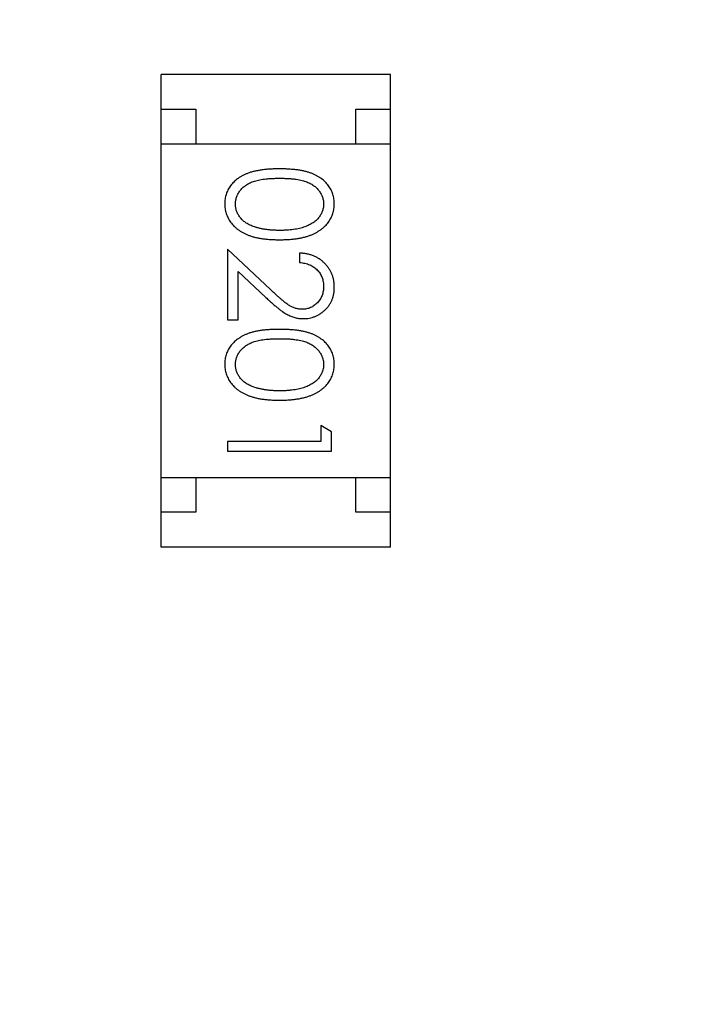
# Model space of a CAD drawing. Header units: millimetres. Extents: x 563 to 681, y 173 to 284.
# Tile 157 of 167: x 670.887 to 671.868, y 245.251 to 246.668. Entities that reach past the tile are written whole.
import ezdxf

# ---------------------------------------------------------------- set-up
doc = ezdxf.new("R2010")
doc.units = ezdxf.units.MM
doc.header["$LTSCALE"] = 30.734
doc.header["$PDMODE"] = 3
doc.header["$PDSIZE"] = 0.3125
doc.layers.get('0').update_dxf_attribs({"linetype": 'CONTINUOUS'})
doc.layers.get('Defpoints').update_dxf_attribs({"linetype": 'CONTINUOUS'})
doc.layers.add('dim', color=6, linetype='CONTINUOUS', lineweight=9)
doc.styles.add('Verdana', font='verdana.ttf', dxfattribs={"height": 2.5})
doc.dimstyles.new('aaaaaaaa 3.0', dxfattribs={"dimtxt": 2.5, "dimasz": 1.5, "dimexe": 1.25, "dimexo": 0.625, "dimtad": 1, "dimdec": 1, "dimzin": 9, "dimdsep": 46, "dimtxsty": 'Verdana', "dimcen": 0, "dimazin": 0, "dimtfac": 1, "dimtofl": 0, "dimtmove": 0, "dimatfit": 3, "dimfxl": 1, "dimlwd": 25, "dimlwe": 25, "dimarcsym": 0})

# ---------------------------------------------------------------- blocks, each defined once
blk = doc.blocks.new('*D27')
at = {"layer": 'Defpoints', "color": 0}
for p in [(660.2556, 251.4725), (681.4555, 245.3339), (681.4555, 238.0033)]:
    blk.add_point(p, dxfattribs=at)
at = {"layer": 'dim', "color": 0, "lineweight": 25}
for p, q in [((660.2556, 250.8475), (660.2556, 236.7533)), ((681.4555, 244.7089), (681.4555, 236.7533)), ((661.7556, 238.0033), (679.9555, 238.0033))]:
    blk.add_line(p, q, dxfattribs=at)
at = {"layer": 'dim', "color": 0}
for points in [[(661.7556, 238.2533), (661.7556, 237.7533), (660.2556, 238.0033)], [(679.9555, 237.7533), (679.9555, 238.2533), (681.4555, 238.0033)]]:
    blk.add_solid(points, dxfattribs=at)
at = {"layer": 'dim', "color": 0, "insert": (670.8555, 239.9043), "char_height": 2.5, "attachment_point": 5, "style": 'Verdana'}
blk.add_mtext('21.2', dxfattribs=at)

msp = doc.modelspace()

# ---------------------------------------------------------------- linework, layer by layer
at = {"linetype": 'Continuous'}
for p, q in [((671.4204, 246.5889), (671.0904, 246.5889)), ((671.0904, 245.9089), (671.0904, 246.5889)), ((671.4204, 245.9089), (671.4204, 246.5889)), ((671.0904, 246.5389), (671.1404, 246.5389)), ((671.1404, 246.5389), (671.1404, 246.4889)), ((671.3704, 246.5389), (671.4204, 246.5389)), ((671.3704, 246.4889), (671.3704, 246.5389)), ((671.0904, 246.4889), (671.4204, 246.4889)), ((671.2478, 246.2793), (671.1857, 246.3375)), ((671.1857, 246.3375), (671.1857, 246.2356)), ((671.2895, 246.3317), (671.2895, 246.3183)), ((671.2011, 246.3054), (671.2411, 246.2679)), ((671.2011, 246.2356), (671.2011, 246.3054)), ((671.1857, 246.2356), (671.2011, 246.2356)), ((671.3357, 246.0749), (671.3203, 246.0837)), ((671.3203, 246.0837), (671.3203, 246.0606)), ((671.3357, 246.0471), (671.3357, 246.0749)), ((671.3203, 246.0606), (671.1857, 246.0606)), ((671.1857, 246.0606), (671.1857, 246.0471)), ((671.1857, 246.0471), (671.3357, 246.0471)), ((671.0904, 246.0089), (671.4204, 246.0089)), ((671.1404, 246.0089), (671.1404, 245.9589)), ((671.3704, 245.9589), (671.3704, 246.0089)), ((671.1404, 245.9589), (671.0904, 245.9589)), ((671.4204, 245.9589), (671.3704, 245.9589)), ((671.4204, 245.9089), (671.0904, 245.9089))]:
    msp.add_line(p, q, dxfattribs=at)
for points, knots in [([(671.2606, 246.4529), (671.2582, 246.4529), (671.2536, 246.4529), (671.2468, 246.4526), (671.2405, 246.4521), (671.2345, 246.4513), (671.229, 246.4504), (671.2238, 246.4494), (671.2191, 246.4481), (671.2148, 246.4465), (671.2108, 246.4448), (671.2071, 246.443), (671.2036, 246.441), (671.2004, 246.4388), (671.1974, 246.4365), (671.1947, 246.434), (671.1923, 246.4314), (671.1901, 246.4286), (671.1881, 246.4257), (671.1865, 246.4226), (671.185, 246.4195), (671.1839, 246.4163), (671.183, 246.4131), (671.1823, 246.4097), (671.1819, 246.4063), (671.1819, 246.4039), (671.1818, 246.4027)], [0, 0, 0, 0, 0.068113, 0.132564, 0.193427, 0.250218, 0.303569, 0.353576, 0.400235, 0.443586, 0.484619, 0.524292, 0.56238, 0.599049, 0.63494, 0.669782, 0.704009, 0.737842, 0.771098, 0.803896, 0.836415, 0.868639, 0.900715, 0.933378, 0.966213, 1, 1, 1, 1]), ([(671.1972, 246.4023), (671.1973, 246.4039), (671.1975, 246.4073), (671.1988, 246.4121), (671.2008, 246.4169), (671.2032, 246.4206), (671.2055, 246.4235), (671.2074, 246.4255), (671.2096, 246.4274), (671.2119, 246.4292), (671.2144, 246.4308), (671.2171, 246.4323), (671.22, 246.4337), (671.2231, 246.4349), (671.2266, 246.436), (671.2303, 246.4369), (671.2345, 246.4377), (671.239, 246.4384), (671.2439, 246.4388), (671.2491, 246.4392), (671.2548, 246.4394), (671.2587, 246.4394), (671.2607, 246.4394)], [0, 0, 0, 0, 0.060034, 0.120278, 0.182348, 0.247919, 0.281641, 0.315701, 0.350322, 0.385703, 0.421819, 0.459196, 0.497866, 0.538301, 0.58121, 0.628183, 0.679403, 0.734699, 0.794074, 0.858416, 0.927049, 1, 1, 1, 1]), ([(671.3395, 246.4027), (671.3395, 246.4039), (671.3395, 246.4063), (671.3391, 246.4097), (671.3384, 246.4131), (671.3375, 246.4164), (671.3363, 246.4196), (671.3348, 246.4227), (671.3331, 246.4257), (671.3312, 246.4287), (671.329, 246.4315), (671.3265, 246.4342), (671.3238, 246.4366), (671.3208, 246.439), (671.3176, 246.4411), (671.3142, 246.4431), (671.3105, 246.445), (671.3065, 246.4466), (671.3022, 246.4481), (671.2975, 246.4494), (671.2924, 246.4505), (671.2868, 246.4514), (671.2809, 246.452), (671.2745, 246.4526), (671.2677, 246.4529), (671.263, 246.4529), (671.2606, 246.4529)], [0, 0, 0, 0, 0.033742, 0.066533, 0.099153, 0.13154, 0.164087, 0.196563, 0.229707, 0.263315, 0.297504, 0.331686, 0.366482, 0.4021, 0.438958, 0.476748, 0.515985, 0.556589, 0.599519, 0.645765, 0.695487, 0.748721, 0.805687, 0.866754, 0.931405, 1, 1, 1, 1]), ([(671.2607, 246.4394), (671.2627, 246.4394), (671.2666, 246.4394), (671.2723, 246.4392), (671.2775, 246.4388), (671.2824, 246.4383), (671.287, 246.4377), (671.2911, 246.4369), (671.2949, 246.436), (671.2983, 246.4349), (671.3014, 246.4336), (671.3043, 246.4323), (671.307, 246.4308), (671.3095, 246.4291), (671.3118, 246.4274), (671.314, 246.4255), (671.3159, 246.4235), (671.3182, 246.4206), (671.3205, 246.4169), (671.3226, 246.4122), (671.3239, 246.4073), (671.3241, 246.404), (671.3241, 246.4023)], [0, 0, 0, 0, 0.073302, 0.142286, 0.206253, 0.266017, 0.321612, 0.372532, 0.419497, 0.462398, 0.502825, 0.541489, 0.579034, 0.615143, 0.650298, 0.684912, 0.718701, 0.752189, 0.817245, 0.879117, 0.939613, 1, 1, 1, 1]), ([(671.1818, 246.4027), (671.1819, 246.4016), (671.1819, 246.3992), (671.1823, 246.3957), (671.183, 246.3922), (671.1839, 246.3889), (671.1851, 246.3856), (671.1866, 246.3824), (671.1883, 246.3793), (671.1903, 246.3763), (671.1926, 246.3734), (671.1951, 246.3707), (671.1979, 246.3681), (671.2009, 246.3657), (671.2042, 246.3634), (671.2078, 246.3614), (671.2116, 246.3594), (671.2157, 246.3577), (671.22, 246.356), (671.2248, 246.3547), (671.2299, 246.3536), (671.2353, 246.3526), (671.2411, 246.3519), (671.2473, 246.3513), (671.2539, 246.3511), (671.2583, 246.351), (671.2606, 246.351)], [0, 0, 0, 0, 0.033824, 0.067298, 0.10028, 0.133019, 0.165736, 0.198792, 0.232372, 0.266409, 0.301016, 0.336196, 0.371972, 0.408574, 0.446394, 0.485225, 0.525372, 0.567224, 0.611081, 0.65775, 0.70702, 0.759235, 0.814484, 0.873227, 0.934937, 1, 1, 1, 1]), ([(671.223, 246.3701), (671.2219, 246.3705), (671.2199, 246.3713), (671.2169, 246.3726), (671.2142, 246.3741), (671.2117, 246.3757), (671.2094, 246.3774), (671.2072, 246.3793), (671.2053, 246.3813), (671.2031, 246.3841), (671.2007, 246.3878), (671.1987, 246.3925), (671.1974, 246.3973), (671.1973, 246.4006), (671.1972, 246.4023)], [0, 0, 0, 0, 0.075949, 0.148549, 0.218996, 0.286119, 0.351826, 0.416074, 0.478265, 0.540325, 0.660405, 0.774606, 0.887187, 1, 1, 1, 1]), ([(671.2606, 246.351), (671.2629, 246.351), (671.2674, 246.3511), (671.274, 246.3513), (671.2802, 246.3519), (671.286, 246.3526), (671.2915, 246.3536), (671.2966, 246.3547), (671.3014, 246.3562), (671.3058, 246.3577), (671.3099, 246.3596), (671.3137, 246.3615), (671.3173, 246.3636), (671.3206, 246.3658), (671.3236, 246.3683), (671.3264, 246.3708), (671.3289, 246.3735), (671.3311, 246.3764), (671.3331, 246.3794), (671.3348, 246.3825), (671.3363, 246.3857), (671.3375, 246.3889), (671.3384, 246.3923), (671.3391, 246.3957), (671.3395, 246.3992), (671.3395, 246.4016), (671.3395, 246.4027)], [0, 0, 0, 0, 0.065278, 0.127205, 0.186168, 0.241675, 0.294115, 0.343609, 0.390387, 0.434463, 0.476646, 0.517002, 0.555936, 0.593716, 0.630057, 0.665601, 0.700745, 0.734917, 0.768681, 0.802087, 0.834849, 0.867433, 0.900138, 0.932806, 0.966212, 1, 1, 1, 1]), ([(671.3241, 246.4023), (671.3241, 246.4007), (671.3239, 246.3974), (671.3226, 246.3925), (671.3205, 246.3879), (671.3182, 246.3841), (671.3159, 246.3812), (671.3139, 246.3792), (671.3116, 246.3772), (671.3092, 246.3754), (671.3064, 246.3738), (671.3035, 246.3722), (671.3003, 246.3707), (671.2969, 246.3694), (671.2932, 246.3683), (671.2893, 246.3672), (671.2852, 246.3664), (671.2807, 246.3656), (671.2761, 246.3651), (671.2712, 246.3647), (671.266, 246.3645), (671.2625, 246.3645), (671.2607, 246.3644)], [0, 0, 0, 0, 0.059689, 0.119507, 0.181075, 0.246162, 0.279894, 0.314468, 0.350403, 0.387474, 0.426147, 0.466624, 0.508745, 0.553328, 0.600058, 0.649177, 0.700552, 0.754894, 0.811825, 0.871514, 0.934319, 1, 1, 1, 1]), ([(671.2607, 246.3644), (671.2589, 246.3645), (671.2553, 246.3645), (671.2501, 246.3648), (671.2451, 246.3652), (671.2403, 246.3658), (671.2357, 246.3666), (671.2312, 246.3676), (671.227, 246.3687), (671.2243, 246.3697), (671.223, 246.3701)], [0, 0, 0, 0, 0.141157, 0.277773, 0.409244, 0.535676, 0.657497, 0.775458, 0.889412, 1, 1, 1, 1]), ([(671.3395, 246.2828), (671.3395, 246.2845), (671.3394, 246.2878), (671.3387, 246.2926), (671.3376, 246.2973), (671.3361, 246.3017), (671.3341, 246.3059), (671.3317, 246.3099), (671.3288, 246.3137), (671.3255, 246.3173), (671.3219, 246.3206), (671.318, 246.3234), (671.3138, 246.3259), (671.3094, 246.3279), (671.3048, 246.3295), (671.2999, 246.3307), (671.2948, 246.3315), (671.2913, 246.3317), (671.2895, 246.3317)], [0, 0, 0, 0, 0.06445, 0.126725, 0.187421, 0.247417, 0.306749, 0.366595, 0.427749, 0.490235, 0.553031, 0.614805, 0.676505, 0.738096, 0.801021, 0.864897, 0.931209, 1, 1, 1, 1]), ([(671.2895, 246.3183), (671.2909, 246.3182), (671.2935, 246.3179), (671.2972, 246.3172), (671.3008, 246.3162), (671.3041, 246.315), (671.3072, 246.3135), (671.3101, 246.3117), (671.3127, 246.3097), (671.3151, 246.3075), (671.3172, 246.305), (671.3191, 246.3024), (671.3206, 246.2996), (671.3219, 246.2967), (671.3229, 246.2936), (671.3236, 246.2904), (671.324, 246.287), (671.3241, 246.2847), (671.3241, 246.2835)], [0, 0, 0, 0, 0.073648, 0.143686, 0.210962, 0.275557, 0.338064, 0.399311, 0.4594, 0.51934, 0.579024, 0.637809, 0.695959, 0.754122, 0.813113, 0.873453, 0.935561, 1, 1, 1, 1]), ([(671.3241, 246.2835), (671.3241, 246.2824), (671.3241, 246.2802), (671.3236, 246.277), (671.3229, 246.2739), (671.3219, 246.2709), (671.3207, 246.2681), (671.3191, 246.2654), (671.3173, 246.2628), (671.3152, 246.2604), (671.3129, 246.2582), (671.3105, 246.2563), (671.308, 246.2546), (671.3053, 246.2533), (671.3026, 246.2522), (671.2997, 246.2515), (671.2968, 246.2511), (671.2948, 246.251), (671.2937, 246.251)], [0, 0, 0, 0, 0.068027, 0.133505, 0.19695, 0.26027, 0.322741, 0.384982, 0.448465, 0.513424, 0.578224, 0.640011, 0.700094, 0.760067, 0.819012, 0.877878, 0.938035, 1, 1, 1, 1]), ([(671.2937, 246.251), (671.2921, 246.251), (671.2889, 246.2512), (671.2841, 246.2522), (671.2794, 246.2539), (671.2756, 246.2559), (671.2725, 246.2579), (671.2698, 246.2598), (671.2669, 246.2622), (671.2636, 246.2648), (671.2601, 246.2679), (671.2562, 246.2714), (671.2521, 246.2752), (671.2492, 246.2779), (671.2478, 246.2793)], [0, 0, 0, 0, 0.088014, 0.174976, 0.2638, 0.355443, 0.406413, 0.465519, 0.533076, 0.609353, 0.693899, 0.787171, 0.889197, 1, 1, 1, 1]), ([(671.2949, 246.2375), (671.2964, 246.2376), (671.2993, 246.2376), (671.3036, 246.2382), (671.3078, 246.2392), (671.3118, 246.2406), (671.3157, 246.2424), (671.3194, 246.2445), (671.3229, 246.2471), (671.3263, 246.25), (671.3294, 246.2532), (671.3321, 246.2568), (671.3344, 246.2605), (671.3363, 246.2645), (671.3377, 246.2687), (671.3388, 246.2732), (671.3394, 246.278), (671.3395, 246.2812), (671.3395, 246.2828)], [0, 0, 0, 0, 0.06271, 0.123347, 0.183401, 0.242828, 0.302097, 0.36242, 0.423725, 0.487032, 0.550491, 0.612709, 0.674265, 0.73617, 0.799211, 0.863483, 0.930525, 1, 1, 1, 1]), ([(671.2411, 246.2679), (671.2427, 246.2664), (671.2456, 246.2637), (671.25, 246.2597), (671.2541, 246.2562), (671.258, 246.253), (671.2616, 246.2501), (671.265, 246.2476), (671.2681, 246.2455), (671.272, 246.2432), (671.2767, 246.2409), (671.2826, 246.239), (671.2887, 246.2377), (671.2928, 246.2376), (671.2949, 246.2375)], [0, 0, 0, 0, 0.09953, 0.192079, 0.277712, 0.357454, 0.429648, 0.495771, 0.555538, 0.608657, 0.707578, 0.804328, 0.901298, 1, 1, 1, 1]), ([(671.2606, 246.2221), (671.2582, 246.2221), (671.2536, 246.2221), (671.2468, 246.2218), (671.2405, 246.2213), (671.2345, 246.2206), (671.229, 246.2197), (671.2238, 246.2186), (671.2191, 246.2173), (671.2148, 246.2158), (671.2108, 246.2141), (671.2071, 246.2122), (671.2036, 246.2102), (671.2004, 246.208), (671.1974, 246.2057), (671.1947, 246.2033), (671.1923, 246.2006), (671.1901, 246.1978), (671.1881, 246.1949), (671.1865, 246.1919), (671.185, 246.1888), (671.1839, 246.1856), (671.183, 246.1823), (671.1823, 246.179), (671.1819, 246.1755), (671.1819, 246.1732), (671.1818, 246.172)], [0, 0, 0, 0, 0.068113, 0.132564, 0.193427, 0.250218, 0.303569, 0.353576, 0.400235, 0.443586, 0.484619, 0.524292, 0.56238, 0.599049, 0.63494, 0.669782, 0.704009, 0.737842, 0.771098, 0.803896, 0.836415, 0.868639, 0.900715, 0.933378, 0.966213, 1, 1, 1, 1]), ([(671.3395, 246.172), (671.3395, 246.1732), (671.3395, 246.1755), (671.3391, 246.179), (671.3384, 246.1823), (671.3375, 246.1856), (671.3363, 246.1888), (671.3348, 246.1919), (671.3331, 246.195), (671.3312, 246.1979), (671.329, 246.2007), (671.3265, 246.2034), (671.3238, 246.2059), (671.3208, 246.2082), (671.3176, 246.2103), (671.3142, 246.2124), (671.3105, 246.2142), (671.3065, 246.2159), (671.3022, 246.2173), (671.2975, 246.2186), (671.2924, 246.2197), (671.2868, 246.2206), (671.2809, 246.2213), (671.2745, 246.2218), (671.2677, 246.2221), (671.263, 246.2221), (671.2606, 246.2221)], [0, 0, 0, 0, 0.033742, 0.066533, 0.099153, 0.13154, 0.164087, 0.196563, 0.229707, 0.263315, 0.297504, 0.331686, 0.366482, 0.4021, 0.438958, 0.476748, 0.515985, 0.556589, 0.599519, 0.645765, 0.695487, 0.748721, 0.805687, 0.866754, 0.931405, 1, 1, 1, 1]), ([(671.1972, 246.1715), (671.1973, 246.1732), (671.1975, 246.1765), (671.1988, 246.1814), (671.2008, 246.1861), (671.2032, 246.1899), (671.2055, 246.1927), (671.2074, 246.1948), (671.2096, 246.1967), (671.2119, 246.1984), (671.2144, 246.2001), (671.2171, 246.2015), (671.22, 246.2029), (671.2231, 246.2041), (671.2266, 246.2052), (671.2303, 246.2061), (671.2345, 246.2069), (671.239, 246.2076), (671.2439, 246.208), (671.2491, 246.2084), (671.2548, 246.2087), (671.2587, 246.2087), (671.2607, 246.2087)], [0, 0, 0, 0, 0.060034, 0.120278, 0.182348, 0.247919, 0.281641, 0.315701, 0.350322, 0.385703, 0.421819, 0.459196, 0.497866, 0.538301, 0.58121, 0.628183, 0.679403, 0.734699, 0.794074, 0.858416, 0.927049, 1, 1, 1, 1]), ([(671.2607, 246.2087), (671.2627, 246.2087), (671.2666, 246.2087), (671.2723, 246.2084), (671.2775, 246.2081), (671.2824, 246.2075), (671.287, 246.2069), (671.2911, 246.2061), (671.2949, 246.2052), (671.2983, 246.2041), (671.3014, 246.2029), (671.3043, 246.2015), (671.307, 246.2), (671.3095, 246.1984), (671.3118, 246.1966), (671.314, 246.1947), (671.3159, 246.1927), (671.3182, 246.1899), (671.3205, 246.1861), (671.3226, 246.1814), (671.3239, 246.1765), (671.3241, 246.1732), (671.3241, 246.1715)], [0, 0, 0, 0, 0.073302, 0.142286, 0.206253, 0.266017, 0.321612, 0.372532, 0.419497, 0.462398, 0.502825, 0.541489, 0.579034, 0.615143, 0.650298, 0.684912, 0.718701, 0.752189, 0.817245, 0.879117, 0.939613, 1, 1, 1, 1]), ([(671.1818, 246.172), (671.1819, 246.1708), (671.1819, 246.1684), (671.1823, 246.1649), (671.183, 246.1615), (671.1839, 246.1581), (671.1851, 246.1549), (671.1866, 246.1517), (671.1883, 246.1486), (671.1903, 246.1456), (671.1926, 246.1427), (671.1951, 246.1399), (671.1979, 246.1373), (671.2009, 246.1349), (671.2042, 246.1327), (671.2078, 246.1306), (671.2116, 246.1287), (671.2157, 246.1269), (671.22, 246.1253), (671.2248, 246.124), (671.2299, 246.1228), (671.2353, 246.1218), (671.2411, 246.1211), (671.2473, 246.1206), (671.2539, 246.1203), (671.2583, 246.1202), (671.2606, 246.1202)], [0, 0, 0, 0, 0.033824, 0.067298, 0.10028, 0.133019, 0.165736, 0.198792, 0.232372, 0.266409, 0.301016, 0.336196, 0.371972, 0.408574, 0.446394, 0.485225, 0.525372, 0.567224, 0.611081, 0.65775, 0.70702, 0.759235, 0.814484, 0.873227, 0.934937, 1, 1, 1, 1]), ([(671.223, 246.1393), (671.2219, 246.1397), (671.2199, 246.1405), (671.2169, 246.1418), (671.2142, 246.1433), (671.2117, 246.1449), (671.2094, 246.1466), (671.2072, 246.1485), (671.2053, 246.1505), (671.2031, 246.1533), (671.2007, 246.157), (671.1987, 246.1617), (671.1974, 246.1665), (671.1973, 246.1699), (671.1972, 246.1715)], [0, 0, 0, 0, 0.075949, 0.148549, 0.218996, 0.286119, 0.351826, 0.416074, 0.478265, 0.540325, 0.660405, 0.774606, 0.887187, 1, 1, 1, 1]), ([(671.2606, 246.1202), (671.2629, 246.1202), (671.2674, 246.1203), (671.274, 246.1206), (671.2802, 246.1211), (671.286, 246.1219), (671.2915, 246.1228), (671.2966, 246.124), (671.3014, 246.1254), (671.3058, 246.127), (671.3099, 246.1288), (671.3137, 246.1307), (671.3173, 246.1328), (671.3206, 246.1351), (671.3236, 246.1375), (671.3264, 246.1401), (671.3289, 246.1428), (671.3311, 246.1457), (671.3331, 246.1486), (671.3348, 246.1517), (671.3363, 246.1549), (671.3375, 246.1581), (671.3384, 246.1615), (671.3391, 246.1649), (671.3395, 246.1684), (671.3395, 246.1708), (671.3395, 246.172)], [0, 0, 0, 0, 0.065278, 0.127205, 0.186168, 0.241675, 0.294115, 0.343609, 0.390387, 0.434463, 0.476646, 0.517002, 0.555936, 0.593716, 0.630057, 0.665601, 0.700745, 0.734917, 0.768681, 0.802087, 0.834849, 0.867433, 0.900138, 0.932806, 0.966212, 1, 1, 1, 1]), ([(671.3241, 246.1715), (671.3241, 246.1699), (671.3239, 246.1666), (671.3226, 246.1618), (671.3205, 246.1571), (671.3182, 246.1533), (671.3159, 246.1505), (671.3139, 246.1484), (671.3116, 246.1465), (671.3092, 246.1447), (671.3064, 246.143), (671.3035, 246.1414), (671.3003, 246.14), (671.2969, 246.1387), (671.2932, 246.1375), (671.2893, 246.1364), (671.2852, 246.1356), (671.2807, 246.1349), (671.2761, 246.1344), (671.2712, 246.1339), (671.266, 246.1337), (671.2625, 246.1337), (671.2607, 246.1337)], [0, 0, 0, 0, 0.059689, 0.119507, 0.181075, 0.246162, 0.279894, 0.314468, 0.350403, 0.387474, 0.426147, 0.466624, 0.508745, 0.553328, 0.600058, 0.649177, 0.700552, 0.754894, 0.811825, 0.871514, 0.934319, 1, 1, 1, 1]), ([(671.2607, 246.1337), (671.2589, 246.1337), (671.2553, 246.1337), (671.2501, 246.134), (671.2451, 246.1345), (671.2403, 246.135), (671.2357, 246.1359), (671.2312, 246.1368), (671.227, 246.138), (671.2243, 246.1389), (671.223, 246.1393)], [0, 0, 0, 0, 0.141157, 0.277773, 0.409244, 0.535676, 0.657497, 0.775458, 0.889412, 1, 1, 1, 1])]:
    msp.add_open_spline(points, degree=3, knots=knots, dxfattribs=at)

# ---------------------------------------------------------------- dimensions: what is measured, and where the dimension line sits
at = {"layer": 'dim'}
dim = msp.add_linear_dim(base=(681.4555, 238.0033), p1=(660.2556, 251.4725), p2=(681.4555, 245.3339), dimstyle='aaaaaaaa 3.0', dxfattribs=at)
dim.commit()
dim.dimension.update_dxf_attribs({"geometry": '*D27', "text_midpoint": (670.8555, 238.0033), "dimtype": 160})

doc.saveas('drawing.dxf')
